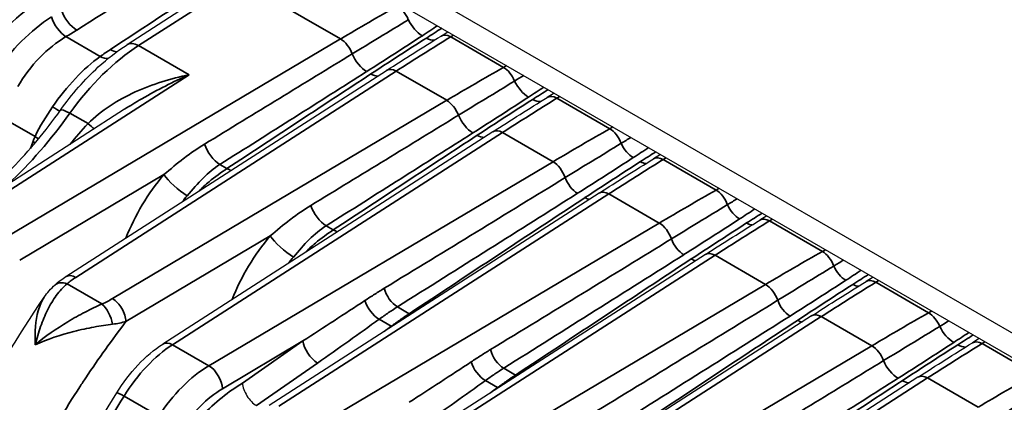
# Model space of a CAD drawing. Header units: millimetres. Extents: x 399 to 6233, y -1870 to 1602.
# Tile 29 of 256: x 2084 to 2111, y 782 to 792. Entities that reach past the tile are written whole.
import ezdxf

# ---------------------------------------------------------------- set-up
doc = ezdxf.new("R2010")
doc.units = ezdxf.units.MM
doc.layers.add('可見 (ISO)', color=7, linetype='Continuous', lineweight=25)
doc.layers.add('窄部可見 (ISO)', color=7, linetype='Continuous', lineweight=35)

msp = doc.modelspace()

# ---------------------------------------------------------------- linework, layer by layer
at = {"layer": '可見 (ISO)'}
for p, q in [((2157.74, 756.622), (2083.847, 799.284)), ((2083.847, 798.63), (2157.274, 756.237)), ((2089.974, 793.095), (2087.29, 791.368)), ((2095.647, 791.597), (2095.832, 791.711)), ((2085.666, 785.195), (2094.198, 790.682)), ((2098.66, 790.078), (2098.476, 789.964)), ((2087.223, 789.649), (2082.838, 786.828)), ((2097.026, 789.049), (2088.244, 783.4)), ((2101.489, 788.445), (2101.304, 788.331)), ((2099.854, 787.416), (2091.072, 781.768)), ((2104.317, 786.812), (2104.133, 786.698)), ((2102.683, 785.783), (2093.901, 780.135)), ((2107.146, 785.179), (2106.961, 785.065)), ((2105.511, 784.15), (2096.729, 778.502)), ((2109.974, 783.546), (2109.789, 783.432)), ((2108.34, 782.517), (2099.809, 777.03))]:
    msp.add_line(p, q, dxfattribs=at)
for points in [[(2094.198, 790.682), (2094.681, 790.993), (2095.164, 791.298), (2095.647, 791.597)], [(2097.026, 789.049), (2097.509, 789.36), (2097.992, 789.665), (2098.476, 789.964)], [(2087.224, 789.649), (2087.224, 789.649), (2087.224, 789.649), (2087.223, 789.649)], [(2099.854, 787.416), (2100.338, 787.727), (2100.821, 788.032), (2101.304, 788.331)], [(2102.683, 785.783), (2103.166, 786.094), (2103.649, 786.399), (2104.133, 786.698)], [(2085.375, 784.976), (2085.464, 785.055), (2085.563, 785.128), (2085.666, 785.195)], [(2085.666, 785.195), (2085.666, 785.195), (2085.666, 785.195), (2085.666, 785.195)], [(2085.086, 784.644), (2085.169, 784.765), (2085.265, 784.878), (2085.375, 784.976)], [(2105.511, 784.15), (2105.994, 784.461), (2106.478, 784.766), (2106.961, 785.065)], [(2108.34, 782.517), (2108.823, 782.828), (2109.306, 783.133), (2109.789, 783.432)]]:
    msp.add_open_spline(points, degree=3, dxfattribs=at)
for points, knots in [([(2085.52, 789.626), (2085.823, 790.052), (2086.167, 790.444), (2086.773, 791), (2087.029, 791.201), (2087.29, 791.368)], [0, 0, 0, 0, 0.1588636, 0.1588636, 0.2674516, 0.2674516, 0.2674516, 0.2674516]), ([(2082.545, 786.682), (2083.112, 787.047), (2083.69, 787.525), (2084.685, 788.543), (2085.121, 789.067), (2085.52, 789.626)], [0, 0, 0, 0, 0.2521559, 0.2521559, 0.4610767, 0.4610767, 0.4610767, 0.4610767]), ([(2080.042, 768.685), (2080.006, 769.248), (2080, 769.828), (2080.087, 772.135), (2080.397, 773.991), (2081.449, 777.69), (2082.207, 779.58), (2083.716, 782.497), (2084.375, 783.602), (2085.087, 784.646)], [1.463473, 1.463473, 1.463473, 1.463473, 1.672237, 1.672237, 2.279577, 2.279577, 2.883685, 2.883685, 3.265766, 3.265766, 3.265766, 3.265766]), ([(2087.017, 782.101), (2087.183, 782.37), (2087.376, 782.622), (2087.788, 783.061), (2088.013, 783.252), (2088.244, 783.4)], [0, 0, 0, 0, 0.0947069, 0.0947069, 0.1895888, 0.1895888, 0.1895888, 0.1895888]), ([(2090.361, 782.358), (2090.369, 782.256), (2090.414, 782.132), (2090.483, 782.021), (2090.552, 781.911), (2090.645, 781.815), (2090.736, 781.76)], [-0.0000151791, -0.0000151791, -0.0000151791, -0.0000151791, 0.0003786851, 0.0003786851, 0.0003786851, 0.0007725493, 0.0007725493, 0.0007725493, 0.0007725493]), ([(2083.371, 773.628), (2083.828, 775.409), (2084.499, 777.247), (2085.836, 780.062), (2086.402, 781.104), (2087.017, 782.101)], [0.013835, 0.013835, 0.013835, 0.013835, 0.6001634, 0.6001634, 0.9525614, 0.9525614, 0.9525614, 0.9525614])]:
    msp.add_open_spline(points, degree=3, knots=knots, dxfattribs=at)
at = {"layer": '窄部可見 (ISO)'}
for p, q in [((2090.284, 793.071), (2087.599, 791.345)), ((2092.972, 791.52), (2090.284, 793.071)), ((2084.076, 786.243), (2092.972, 791.52)), ((2085.665, 791.582), (2086.576, 791.055)), ((2095.982, 791.624), (2095.905, 791.577)), ((2095.905, 791.577), (2097.312, 790.765)), ((2087.599, 791.345), (2088.943, 790.569)), ((2094.456, 790.663), (2085.925, 785.175)), ((2095.8, 789.887), (2094.456, 790.663)), ((2097.312, 790.765), (2097.391, 790.811)), ((2088.943, 790.569), (2083.097, 786.808)), ((2086.904, 784.61), (2095.8, 789.887)), ((2098.81, 789.991), (2098.734, 789.944)), ((2098.734, 789.944), (2100.14, 789.132)), ((2084.842, 788.923), (2083.992, 789.413)), ((2085.77, 789.545), (2086.252, 789.267)), ((2100.14, 789.132), (2100.22, 789.178)), ((2097.284, 789.03), (2088.502, 783.381)), ((2098.629, 788.254), (2097.284, 789.03)), ((2089.471, 782.822), (2098.629, 788.254)), ((2101.639, 788.358), (2101.562, 788.311)), ((2101.562, 788.311), (2102.968, 787.499)), ((2089.762, 788.18), (2089.951, 788.07)), ((2088.273, 787.91), (2084.434, 785.633)), ((2102.968, 787.499), (2103.048, 787.545)), ((2100.113, 787.397), (2091.331, 781.748)), ((2101.457, 786.621), (2100.113, 787.397)), ((2104.467, 786.725), (2104.391, 786.678)), ((2092.299, 781.189), (2101.457, 786.621)), ((2092.59, 786.547), (2092.78, 786.437)), ((2104.391, 786.678), (2105.797, 785.866)), ((2091.101, 786.277), (2087.262, 784)), ((2105.797, 785.866), (2105.877, 785.912)), ((2102.941, 785.764), (2094.159, 780.115)), ((2104.286, 784.988), (2102.941, 785.764)), ((2085.694, 785.002), (2086.622, 784.466)), ((2095.128, 779.556), (2104.286, 784.988)), ((2107.296, 785.093), (2107.219, 785.045)), ((2107.219, 785.045), (2108.625, 784.233)), ((2094.488, 784.39), (2094.803, 784.208)), ((2094.324, 783.875), (2094.001, 784.061)), ((2105.769, 784.131), (2096.988, 778.482)), ((2107.114, 783.355), (2105.769, 784.131)), ((2108.625, 784.233), (2108.705, 784.279)), ((2085.311, 783.568), (2085.311, 783.568)), ((2088.502, 783.381), (2089.471, 782.822)), ((2091.97, 783.482), (2089.829, 782.212)), ((2090.361, 782.358), (2091.97, 783.482)), ((2097.956, 777.923), (2107.114, 783.355)), ((2110.124, 783.46), (2110.048, 783.412)), ((2110.048, 783.412), (2111.454, 782.6)), ((2092.361, 782.895), (2090.736, 781.76)), ((2097.316, 782.757), (2097.632, 782.575)), ((2108.598, 782.498), (2100.067, 777.01)), ((2109.942, 781.722), (2108.598, 782.498)), ((2097.152, 782.242), (2096.829, 782.428)), ((2088.135, 781.481), (2087.212, 782.014))]:
    msp.add_line(p, q, dxfattribs=at)
for centre, major_axis, ratio, start_param, end_param in [((2079.29, 788.099), (-23.273, -14.557), 0.016343, 1.850871, 1.977667), ((2079.503, 785.771), (-24.622, -16.373), 0.017328, 4.279901, 4.398007), ((2085.141, 789.312), (-2.541, -3.656), 0.547403, 4.01976, 4.641778), ((2085.927, 792.232), (0.321, -0.507), 0.536072, 4.30024, 5.475153), ((2095.491, 711.279), (51.593, 85.713), 0.589256, 0.809997, 0.830936), ((2094.488, 791.993), (0.247, -0.434), 0.557018, 1.352757, 2.35942), ((2085.64, 792.056), (0.306, -0.516), 0.515966, 4.321154, 5.490226), ((2095.126, 792.082), (-0.329, 0.502), 0.546707, 1.318603, 2.324963), ((2077.784, 796.583), (-11.663, -0.613), 0.610277, 2.280253, 2.314203), ((2087.614, 790.864), (-0.325, 0.505), 0.568811, 5.470634, 6.283186), ((2092.984, 791.119), (0.255, -0.43), 0.544644, 1.267214, 2.349222), ((2096.872, 710.482), (-48.466, -87.52), 0.565194, 3.930746, 3.951685), ((2095.234, 792.02), (0.322, -0.506), 0.53812, 5.473533, 6.00157), ((2095.91, 791.172), (-0.263, 0.425), 0.581198, 5.480363, 6.283185), ((2087.52, 787.938), (2.409, 3.736), 0.529046, 0.858263, 1.48028), ((2094.033, 787.171), (10.056, 0.528), 0.610277, 2.334227, 2.373469), ((2086.822, 791.714), (0.329, -0.501), 0.547797, 5.465649, 5.886945), ((2086.551, 791.53), (0.347, -0.49), 0.569828, 5.446178, 5.954371), ((2077.371, 781.858), (33.209, 20.104), 0.009219, 5.07594, 5.206517), ((2093.644, 791.128), (-0.322, 0.506), 0.537663, 1.250643, 2.332303), ((2084.042, 785.112), (-23.278, -14.557), 0.016176, 1.808908, 1.986983), ((2094.468, 790.262), (-0.27, 0.421), 0.568811, 5.470634, 6.283185), ((2098.319, 709.646), (51.593, 85.713), 0.589256, 0.809997, 0.830936), ((2097.317, 790.36), (-0.247, 0.434), 0.557018, 4.49435, 5.501013), ((2085.251, 784.414), (-22.525, -14.992), 0.016654, 4.313046, 4.491121), ((2093.754, 791.064), (0.329, -0.502), 0.547158, 5.466181, 5.912766), ((2087.838, 784.963), (17.698, 10.482), 0.017311, 5.286764, 5.303212), ((2097.954, 790.449), (0.329, -0.502), 0.546707, 4.460195, 5.466556), ((2095.813, 789.486), (-0.255, 0.43), 0.544644, 4.408807, 5.490815), ((2099.701, 708.849), (-48.466, -87.52), 0.565194, 3.930746, 3.951685), ((2098.062, 790.387), (0.322, -0.506), 0.53812, 5.473533, 6.00157), ((2098.739, 789.539), (-0.263, 0.425), 0.581198, 5.480363, 6.283185), ((2085.03, 789.921), (0.499, -0.333), 0.034267, 5.330113, 5.963235), ((2086.008, 789.278), (-0.489, 0.348), 0.162915, 5.334061, 6.283185), ((2082.661, 793.073), (-3.867, -7.007), 0.564206, 1.042677, 1.371236), ((2080.199, 780.225), (33.209, 20.104), 0.009219, 5.07594, 5.206517), ((2096.472, 789.495), (0.322, -0.506), 0.537663, 4.392236, 5.473896), ((2085.934, 789.623), (0.579, -0.552), 0.060763, 5.349983, 5.753363), ((2097.297, 788.629), (-0.27, 0.421), 0.568811, 5.470634, 6.283185), ((2101.148, 708.013), (51.593, 85.713), 0.589256, 0.809997, 0.830936), ((2100.145, 788.727), (-0.247, 0.434), 0.557018, 4.440133, 5.501013), ((2099.654, 787.311), (-12.106, -21.877), 0.564839, 4.95068, 4.958795), ((2084.424, 788.832), (0.56, -0.217), 0.194672, 0.792712, 0.938782), ((2084.478, 788.966), (0.552, -0.235), 0.210224, 0.698246, 0.945289), ((2086.871, 783.479), (-23.278, -14.557), 0.016176, 1.808908, 1.986983), ((2088.08, 782.781), (-22.525, -14.992), 0.016654, 4.313046, 4.491121), ((2096.583, 789.431), (0.329, -0.502), 0.547158, 5.466181, 5.912766), ((2089.737, 788.655), (-0.32, 0.507), 0.53547, 1.12184, 2.334033), ((2100.744, 788.759), (0.273, -0.419), 0.544817, 4.407615, 5.468118), ((2098.641, 787.853), (-0.255, 0.43), 0.544644, 4.349626, 5.490815), ((2102.529, 707.216), (-48.466, -87.52), 0.565194, 3.930746, 3.951685), ((2100.932, 788.65), (0.27, -0.421), 0.540031, 5.472005, 5.910705), ((2101.567, 787.906), (-0.263, 0.425), 0.581198, 5.480363, 6.283185), ((2089.926, 788.545), (-0.331, 0.501), 0.549309, 2.32279, 2.590389), ((2089.182, 786.228), (-1.68, -2.795), 0.529006, 4.409216, 5.022733), ((2088.688, 787.66), (-0.457, 0.389), 0.217549, 0.648229, 2.208945), ((2086.049, 780.383), (30.189, 18.313), 0.010141, 4.977414, 5.14781), ((2099.26, 787.807), (0.267, -0.422), 0.536638, 4.333887, 5.474707), ((2103.976, 706.38), (51.593, 85.713), 0.589256, 0.809997, 0.830936), ((2102.973, 787.094), (0.247, -0.434), 0.557018, 1.298541, 2.35942), ((2089.653, 785.945), (-1.408, -2.324), 0.531131, 4.411078, 4.492399), ((2091.247, 782.82), (-21.192, -13.236), 0.015549, 1.714575, 1.949868), ((2092.415, 782.146), (-20.479, -13.647), 0.016027, 4.349516, 4.58481), ((2099.459, 787.693), (0.275, -0.418), 0.548165, 5.465341, 5.810795), ((2100.125, 786.996), (-0.27, 0.421), 0.568811, 5.470634, 6.283185), ((2092.565, 787.022), (0.32, -0.507), 0.53547, 4.263432, 5.475625), ((2103.573, 787.126), (0.273, -0.419), 0.544817, 4.407615, 5.468118), ((2104.396, 786.273), (-0.263, 0.425), 0.581198, 5.480363, 6.283185), ((2092.755, 786.912), (0.331, -0.501), 0.549309, 5.464382, 5.731981), ((2101.469, 786.22), (0.255, -0.43), 0.544644, 1.208034, 2.349222), ((2105.357, 705.583), (-48.466, -87.52), 0.565194, 3.930746, 3.951685), ((2103.761, 787.017), (0.27, -0.421), 0.540031, 5.472005, 5.910705), ((2092.01, 784.595), (-1.68, -2.795), 0.529006, 4.409216, 5.022733), ((2091.516, 786.027), (0.457, -0.389), 0.217549, 3.789822, 5.350538), ((2088.877, 778.75), (30.189, 18.313), 0.010141, 4.977414, 5.14781), ((2102.088, 786.174), (0.267, -0.422), 0.536638, 4.333887, 5.474707), ((2092.481, 784.312), (-1.408, -2.324), 0.531131, 4.411078, 4.492399), ((2094.076, 781.187), (-21.192, -13.236), 0.015549, 1.714575, 1.949868), ((2095.243, 780.513), (-20.479, -13.647), 0.016027, 4.349516, 4.58481), ((2102.287, 786.06), (0.275, -0.418), 0.548165, 5.465341, 5.810795), ((2102.953, 785.363), (-0.27, 0.421), 0.568811, 5.470634, 6.283185), ((2106.805, 704.747), (51.593, 85.713), 0.589256, 0.809997, 0.830936), ((2105.802, 785.461), (0.247, -0.434), 0.557018, 1.298541, 2.35942), ((2106.401, 785.493), (0.273, -0.419), 0.544817, 4.407615, 5.468118), ((2085.706, 784.601), (-0.332, 0.374), 0.65187, 5.376523, 6.283118), ((2094.467, 784.786), (0.266, -0.423), 0.533946, 4.165658, 5.476817), ((2104.298, 784.587), (0.255, -0.43), 0.544644, 1.208034, 2.349222), ((2108.186, 703.95), (-48.466, -87.52), 0.565194, 3.930746, 3.951685), ((2106.589, 785.384), (0.27, -0.421), 0.540031, 5.472005, 5.910705), ((2107.224, 784.64), (-0.263, 0.425), 0.581198, 5.480363, 6.283185), ((2086.635, 784.065), (-0.198, 0.459), 0.443555, 4.225176, 5.553982), ((2091.603, 783.678), (7.77, 5.008), 0.039331, 4.734258, 4.949623), ((2093.956, 784.44), (0.293, -0.405), 0.498982, 4.088239, 5.441945), ((2091.705, 777.117), (30.189, 18.313), 0.010141, 4.977414, 5.14781), ((2104.917, 784.541), (0.267, -0.422), 0.536638, 4.333887, 5.474707), ((2092.417, 783.39), (-5.474, -3.847), 0.055803, 1.521439, 1.824995), ((2094.783, 784.603), (0.276, -0.417), 0.550796, 5.463127, 5.561987), ((2096.904, 779.554), (-21.192, -13.236), 0.015549, 1.714575, 1.949868), ((2105.782, 783.73), (-0.27, 0.421), 0.568811, 5.470634, 6.283185), ((2109.633, 703.114), (51.593, 85.713), 0.589256, 0.809997, 0.830936), ((2108.63, 783.828), (0.247, -0.434), 0.557018, 1.352757, 2.35942), ((2093.472, 782.78), (-5.302, -3.946), 0.057179, 4.508766, 4.545085), ((2094.279, 784.254), (0.294, -0.405), 0.49963, 5.441462, 5.479477), ((2098.072, 778.88), (-20.479, -13.647), 0.016027, 4.349516, 4.58481), ((2105.115, 784.427), (0.275, -0.418), 0.548165, 5.465341, 5.810795), ((2099.152, 778.431), (17.698, 10.482), 0.017311, 5.286764, 5.303212), ((2109.268, 783.917), (-0.329, 0.502), 0.546707, 1.318603, 2.324963), ((2088.448, 781.282), (1.447, 2.297), 0.528981, 0.843503, 1.58526), ((2088.515, 782.98), (-0.27, 0.421), 0.568811, 5.470634, 6.283186), ((2092.316, 783.274), (0.286, -0.41), 0.487205, 3.882318, 5.450453), ((2107.126, 782.954), (0.255, -0.43), 0.544644, 1.267214, 2.349222), ((2111.014, 702.317), (-48.466, -87.52), 0.565194, 3.930746, 3.951685), ((2109.376, 783.855), (0.322, -0.506), 0.53812, 5.473533, 6.00157), ((2110.052, 783.007), (-0.263, 0.425), 0.581198, 5.480363, 6.283185), ((2097.295, 783.153), (0.266, -0.423), 0.533946, 4.165658, 5.476817), ((2089.414, 780.724), (-1.521, -2.253), 0.546465, 4.003127, 4.744883), ((2089.483, 782.421), (-0.255, 0.43), 0.544644, 3.92075, 5.490815), ((2094.432, 782.045), (7.77, 5.008), 0.039331, 4.734258, 4.949623), ((2096.785, 782.807), (0.293, -0.405), 0.498982, 4.088239, 5.441945), ((2091.513, 773.693), (33.209, 20.104), 0.009219, 5.07594, 5.206517), ((2107.786, 782.963), (-0.322, 0.506), 0.537663, 1.250643, 2.332303), ((2097.611, 782.97), (0.276, -0.417), 0.550796, 5.463127, 5.561987), ((2098.184, 776.947), (-23.278, -14.557), 0.016176, 1.808908, 1.986983), ((2108.61, 782.097), (-0.27, 0.421), 0.568811, 5.470634, 6.283185), ((2112.462, 701.481), (51.593, 85.713), 0.589256, 0.809997, 0.830936), ((2095.245, 781.757), (-5.474, -3.847), 0.055803, 1.521439, 1.824995), ((2096.301, 781.147), (-5.302, -3.946), 0.057179, 4.508766, 4.545085), ((2097.107, 782.621), (0.294, -0.405), 0.49963, 5.441462, 5.479477), ((2099.394, 776.249), (-22.525, -14.992), 0.016654, 4.313046, 4.491121), ((2107.897, 782.899), (0.329, -0.502), 0.547158, 5.466181, 5.912766), ((2087.443, 781.839), (-0.426, 0.262), 0.068242, 5.328283, 6.283185), ((2089.782, 780.464), (-1.274, -1.873), 0.548164, 4.005041, 4.7468)]:
    msp.add_ellipse(centre, major_axis=major_axis, ratio=ratio, start_param=start_param, end_param=end_param, dxfattribs=at)
for points, knots in [([(2083.786, 790.609), (2083.998, 790.921), (2084.229, 791.205), (2084.482, 791.459), (2084.735, 791.713), (2085.001, 791.931), (2085.277, 792.107)], [0, 0, 0, 0, 0.001125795, 0.001125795, 0.001125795, 0.00225159, 0.00225159, 0.00225159, 0.00225159]), ([(2093.284, 791.123), (2093.523, 791.269), (2093.762, 791.415), (2094, 791.56), (2094.26, 791.718), (2094.519, 791.876), (2094.778, 792.033)], [0, 0, 0, 0, 0.001000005, 0.001000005, 0.001000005, 0.002089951, 0.002089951, 0.002089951, 0.002089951]), ([(2085.665, 791.582), (2085.417, 791.437), (2085.181, 791.249), (2084.963, 791.022), (2084.744, 790.794), (2084.551, 790.536), (2084.381, 790.251)], [0, 0, 0, 0, 0.000987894, 0.000987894, 0.000987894, 0.001975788, 0.001975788, 0.001975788, 0.001975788]), ([(2085.31, 789.713), (2085.494, 789.985), (2085.703, 790.244), (2086.131, 790.696), (2086.355, 790.896), (2086.576, 791.055)], [0.000931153, 0.000931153, 0.000931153, 0.000931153, 0.001928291, 0.001928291, 0.002925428, 0.002925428, 0.002925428, 0.002925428]), ([(2086.252, 789.267), (2086.431, 789.448), (2086.628, 789.603), (2086.838, 789.742), (2087.05, 789.881), (2087.277, 790.004), (2087.506, 790.109), (2087.739, 790.215), (2087.977, 790.305), (2088.218, 790.381), (2088.457, 790.457), (2088.7, 790.519), (2088.943, 790.569)], [0, 0, 0, 0, 0.000755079, 0.000755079, 0.000755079, 0.001517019, 0.001517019, 0.001517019, 0.002289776, 0.002289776, 0.002289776, 0.003053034, 0.003053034, 0.003053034, 0.003053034]), ([(2088.943, 790.569), (2088.521, 790.379), (2088.098, 790.167), (2087.685, 789.929), (2087.68, 789.926), (2087.675, 789.923), (2087.67, 789.92), (2087.52, 789.834), (2087.371, 789.743), (2087.224, 789.649)], [-0.000015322, -0.000015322, -0.000015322, -0.000015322, 0.001547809, 0.001547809, 0.001547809, 0.001566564, 0.001566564, 0.001566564, 0.002131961, 0.002131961, 0.002131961, 0.002131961]), ([(2096.112, 789.49), (2096.351, 789.636), (2096.59, 789.782), (2096.828, 789.927), (2097.088, 790.085), (2097.348, 790.243), (2097.606, 790.4)], [0, 0, 0, 0, 0.001000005, 0.001000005, 0.001000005, 0.002089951, 0.002089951, 0.002089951, 0.002089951]), ([(2088.273, 787.91), (2088.449, 788.061), (2088.623, 788.205), (2088.798, 788.339), (2088.801, 788.341), (2088.805, 788.344), (2088.808, 788.347), (2088.987, 788.482), (2089.168, 788.607), (2089.353, 788.72)], [0, 0, 0, 0, 0.000759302, 0.000759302, 0.000759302, 0.000774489, 0.000774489, 0.000774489, 0.001548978, 0.001548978, 0.001548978, 0.001548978]), ([(2098.951, 787.83), (2099.19, 787.977), (2099.428, 788.123), (2099.667, 788.268), (2099.927, 788.427), (2100.186, 788.585), (2100.445, 788.743)], [0, 0, 0, 0, 0.001000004, 0.001000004, 0.001000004, 0.002089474, 0.002089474, 0.002089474, 0.002089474]), ([(2089.762, 788.18), (2089.602, 788.079), (2089.455, 787.956), (2089.171, 787.674), (2089.034, 787.514), (2088.892, 787.349)], [0, 0, 0, 0, 0.000661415, 0.000661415, 0.001322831, 0.001322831, 0.001322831, 0.001322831]), ([(2089.208, 787.473), (2089.293, 787.56), (2089.383, 787.642), (2089.633, 787.85), (2089.796, 787.967), (2089.951, 788.07)], [0.000278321, 0.000278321, 0.000278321, 0.000278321, 0.000661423, 0.000661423, 0.001322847, 0.001322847, 0.001322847, 0.001322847]), ([(2091.101, 786.277), (2091.278, 786.428), (2091.451, 786.572), (2091.626, 786.706), (2091.63, 786.708), (2091.633, 786.711), (2091.637, 786.714), (2091.815, 786.849), (2091.996, 786.974), (2092.182, 787.087)], [0, 0, 0, 0, 0.000759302, 0.000759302, 0.000759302, 0.000774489, 0.000774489, 0.000774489, 0.001548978, 0.001548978, 0.001548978, 0.001548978]), ([(2101.779, 786.197), (2102.018, 786.344), (2102.257, 786.49), (2102.495, 786.635), (2102.755, 786.794), (2103.014, 786.952), (2103.273, 787.11)], [0, 0, 0, 0, 0.001000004, 0.001000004, 0.001000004, 0.002089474, 0.002089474, 0.002089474, 0.002089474]), ([(2092.59, 786.547), (2092.43, 786.446), (2092.283, 786.323), (2091.999, 786.041), (2091.862, 785.881), (2091.72, 785.716)], [0, 0, 0, 0, 0.000661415, 0.000661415, 0.001322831, 0.001322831, 0.001322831, 0.001322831]), ([(2092.036, 785.84), (2092.122, 785.927), (2092.212, 786.009), (2092.462, 786.217), (2092.624, 786.334), (2092.78, 786.437)], [0.000278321, 0.000278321, 0.000278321, 0.000278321, 0.000661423, 0.000661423, 0.001322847, 0.001322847, 0.001322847, 0.001322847]), ([(2104.607, 784.564), (2104.846, 784.711), (2105.085, 784.857), (2105.324, 785.002), (2105.583, 785.161), (2105.843, 785.319), (2106.101, 785.477)], [0, 0, 0, 0, 0.001000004, 0.001000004, 0.001000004, 0.002089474, 0.002089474, 0.002089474, 0.002089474]), ([(2085.666, 785.195), (2085.669, 785.196), (2085.671, 785.198), (2085.673, 785.199), (2085.738, 785.236), (2085.83, 785.227), (2085.925, 785.175)], [0.4824691, 0.4824691, 0.4824691, 0.4824691, 0.5, 0.5, 0.5, 1, 1, 1, 1]), ([(2085.694, 785.002), (2085.587, 784.913), (2085.493, 784.809), (2085.407, 784.692), (2085.322, 784.575), (2085.244, 784.443), (2085.175, 784.305), (2085.106, 784.166), (2085.045, 784.02), (2084.99, 783.866), (2084.935, 783.711), (2084.887, 783.547), (2084.845, 783.381)], [0, 0, 0, 0, 0.000534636, 0.000534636, 0.000534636, 0.001069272, 0.001069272, 0.001069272, 0.001603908, 0.001603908, 0.001603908, 0.002138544, 0.002138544, 0.002138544, 0.002138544]), ([(2093.621, 784.558), (2093.709, 784.616), (2093.798, 784.674), (2093.887, 784.73), (2093.97, 784.782), (2094.052, 784.834), (2094.135, 784.885)], [0, 0, 0, 0, 0.0003730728, 0.0003730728, 0.0003730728, 0.0007194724, 0.0007194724, 0.0007194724, 0.0007194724]), ([(2084.845, 783.381), (2084.833, 783.72), (2084.855, 784.027), (2084.927, 784.284), (2084.965, 784.423), (2085.017, 784.544), (2085.086, 784.645)], [-0.000011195, -0.000011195, -0.000011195, -0.000011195, 0.001104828, 0.001104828, 0.001104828, 0.001705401, 0.001705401, 0.001705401, 0.001705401]), ([(2087.262, 784), (2087.259, 784.106), (2087.219, 784.232), (2087.152, 784.345), (2087.086, 784.458), (2086.995, 784.555), (2086.904, 784.61)], [0, 0, 0, 0, 0.5, 0.5, 0.5, 1, 1, 1, 1]), ([(2084.845, 783.381), (2085.117, 783.608), (2085.412, 783.812), (2085.867, 784.084), (2086.022, 784.17), (2086.327, 784.327), (2086.477, 784.399), (2086.622, 784.466)], [-0.000011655, -0.000011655, -0.000011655, -0.000011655, 0.001067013, 0.001067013, 0.001606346, 0.001606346, 0.00214568, 0.00214568, 0.00214568, 0.00214568]), ([(2094.488, 784.39), (2094.409, 784.341), (2094.33, 784.29), (2094.252, 784.237), (2094.168, 784.18), (2094.084, 784.122), (2094.001, 784.061)], [0, 0, 0, 0, 0.0003301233, 0.0003301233, 0.0003301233, 0.0006862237, 0.0006862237, 0.0006862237, 0.0006862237]), ([(2094.324, 783.875), (2094.407, 783.935), (2094.49, 783.994), (2094.573, 784.052), (2094.65, 784.105), (2094.727, 784.157), (2094.803, 784.208)], [0, 0, 0, 0, 0.0003560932, 0.0003560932, 0.0003560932, 0.0006862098, 0.0006862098, 0.0006862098, 0.0006862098]), ([(2087.262, 784), (2086.89, 783.511), (2086.531, 783.008), (2086.196, 782.505), (2086.141, 782.423), (2086.086, 782.34), (2086.032, 782.257), (2085.645, 781.664), (2085.281, 781.057), (2084.944, 780.447), (2084.606, 779.836), (2084.293, 779.219), (2084.004, 778.594), (2083.715, 777.969), (2083.45, 777.334), (2083.212, 776.699), (2083.112, 776.431), (2083.016, 776.162), (2082.926, 775.894), (2082.803, 775.529), (2082.689, 775.164), (2082.585, 774.8), (2082.404, 774.168), (2082.251, 773.536), (2082.128, 772.909), (2081.907, 771.788), (2081.785, 770.71), (2081.761, 769.678)], [0.0267397, 0.0267397, 0.0267397, 0.0267397, 0.0775919, 0.0775919, 0.0775919, 0.0858976, 0.0858976, 0.0858976, 0.1450554, 0.1450554, 0.1450554, 0.2042133, 0.2042133, 0.2042133, 0.2633711, 0.2633711, 0.2633711, 0.2884173, 0.2884173, 0.2884173, 0.322529, 0.322529, 0.322529, 0.3816868, 0.3816868, 0.3816868, 0.4873637, 0.4873637, 0.4873637, 0.4873637]), ([(2086.908, 783.928), (2086.752, 783.908), (2086.583, 783.883), (2086.41, 783.851), (2086.237, 783.82), (2086.056, 783.781), (2085.878, 783.736), (2085.522, 783.646), (2085.165, 783.528), (2084.845, 783.381)], [0, 0, 0, 0, 0.000558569, 0.000558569, 0.000558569, 0.001117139, 0.001117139, 0.001117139, 0.002234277, 0.002234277, 0.002234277, 0.002234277]), ([(2107.426, 782.958), (2107.665, 783.104), (2107.904, 783.25), (2108.142, 783.395), (2108.402, 783.553), (2108.661, 783.711), (2108.92, 783.869)], [0, 0, 0, 0, 0.001000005, 0.001000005, 0.001000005, 0.002089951, 0.002089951, 0.002089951, 0.002089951]), ([(2096.449, 782.925), (2096.538, 782.983), (2096.626, 783.041), (2096.715, 783.097), (2096.798, 783.149), (2096.881, 783.201), (2096.964, 783.252)], [0, 0, 0, 0, 0.0003730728, 0.0003730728, 0.0003730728, 0.0007194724, 0.0007194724, 0.0007194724, 0.0007194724]), ([(2097.316, 782.757), (2097.237, 782.708), (2097.159, 782.657), (2097.081, 782.604), (2096.996, 782.547), (2096.913, 782.489), (2096.829, 782.428)], [0, 0, 0, 0, 0.0003301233, 0.0003301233, 0.0003301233, 0.0006862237, 0.0006862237, 0.0006862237, 0.0006862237]), ([(2097.152, 782.242), (2097.235, 782.302), (2097.319, 782.361), (2097.402, 782.419), (2097.478, 782.472), (2097.555, 782.524), (2097.632, 782.575)], [0, 0, 0, 0, 0.0003560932, 0.0003560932, 0.0003560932, 0.0006862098, 0.0006862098, 0.0006862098, 0.0006862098]), ([(2088.343, 780.271), (2088.611, 780.709), (2088.935, 781.132), (2089.288, 781.494), (2089.632, 781.847), (2090.001, 782.142), (2090.361, 782.358)], [0.8072897, 0.8072897, 0.8072897, 0.8072897, 1.1737239, 1.1737239, 1.1737239, 1.5303326, 1.5303326, 1.5303326, 1.5303326]), ([(2110.254, 781.325), (2110.493, 781.471), (2110.732, 781.617), (2110.971, 781.762), (2111.23, 781.92), (2111.49, 782.078), (2111.748, 782.236)], [0, 0, 0, 0, 0.001000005, 0.001000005, 0.001000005, 0.002089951, 0.002089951, 0.002089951, 0.002089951]), ([(2087.212, 782.014), (2086.333, 780.591), (2085.545, 779.063), (2084.896, 777.513), (2084.37, 776.259), (2083.935, 774.991), (2083.603, 773.756)], [2.2837463, 2.2837463, 2.2837463, 2.2837463, 2.5578984, 2.5578984, 2.5578984, 2.7796728, 2.7796728, 2.7796728, 2.7796728])]:
    msp.add_open_spline(points, degree=3, knots=knots, dxfattribs=at)
for points in [[(2095.554, 791.872), (2095.422, 791.785), (2095.287, 791.697), (2095.151, 791.608)], [(2095.259, 791.545), (2095.397, 791.633), (2095.534, 791.72), (2095.668, 791.806)], [(2095.151, 791.608), (2094.661, 791.287), (2094.166, 790.969), (2093.669, 790.653)], [(2093.779, 790.589), (2094.269, 790.91), (2094.761, 791.229), (2095.259, 791.545)], [(2098.382, 790.239), (2098.25, 790.152), (2098.116, 790.064), (2097.979, 789.975)], [(2098.087, 789.912), (2098.226, 790), (2098.362, 790.087), (2098.497, 790.173)], [(2097.979, 789.975), (2097.489, 789.654), (2096.995, 789.336), (2096.497, 789.02)], [(2096.608, 788.956), (2097.097, 789.277), (2097.59, 789.596), (2098.087, 789.912)], [(2084.842, 788.923), (2084.962, 789.203), (2085.135, 789.455), (2085.31, 789.713)], [(2085.768, 788.713), (2085.923, 788.899), (2086.082, 789.085), (2086.252, 789.267)], [(2084.788, 788.792), (2084.805, 788.836), (2084.823, 788.879), (2084.842, 788.923)], [(2100.445, 788.743), (2100.531, 788.795), (2100.616, 788.847), (2100.702, 788.9)], [(2101.172, 788.628), (2101.037, 788.54), (2100.901, 788.452), (2100.765, 788.363)], [(2100.953, 788.255), (2101.092, 788.343), (2101.229, 788.431), (2101.364, 788.517)], [(2100.765, 788.363), (2100.274, 788.044), (2099.779, 787.727), (2099.281, 787.412)], [(2099.479, 787.297), (2099.967, 787.618), (2100.458, 787.938), (2100.953, 788.255)], [(2103.273, 787.11), (2103.359, 787.162), (2103.445, 787.214), (2103.53, 787.267)], [(2104, 786.995), (2103.865, 786.907), (2103.73, 786.819), (2103.593, 786.73)], [(2103.593, 786.73), (2103.102, 786.411), (2102.607, 786.094), (2102.109, 785.779)], [(2103.782, 786.622), (2103.92, 786.71), (2104.057, 786.798), (2104.192, 786.884)], [(2102.308, 785.664), (2102.796, 785.985), (2103.287, 786.305), (2103.782, 786.622)], [(2106.101, 785.477), (2106.187, 785.529), (2106.273, 785.581), (2106.358, 785.634)], [(2085.925, 785.175), (2085.84, 785.121), (2085.763, 785.064), (2085.694, 785.002)], [(2106.828, 785.362), (2106.694, 785.274), (2106.558, 785.186), (2106.422, 785.097)], [(2106.61, 784.989), (2106.749, 785.077), (2106.886, 785.165), (2107.021, 785.251)], [(2106.422, 785.097), (2105.931, 784.778), (2105.436, 784.461), (2104.938, 784.146)], [(2105.136, 784.031), (2105.624, 784.352), (2106.115, 784.672), (2106.61, 784.989)], [(2086.622, 784.466), (2086.723, 784.51), (2086.816, 784.558), (2086.904, 784.61)], [(2087.262, 784), (2087.155, 783.97), (2087.036, 783.945), (2086.908, 783.928)], [(2109.696, 783.707), (2109.564, 783.62), (2109.429, 783.532), (2109.293, 783.443)], [(2109.401, 783.38), (2109.539, 783.469), (2109.676, 783.555), (2109.811, 783.641)], [(2109.293, 783.443), (2108.803, 783.122), (2108.308, 782.804), (2107.811, 782.488)], [(2107.921, 782.424), (2108.411, 782.745), (2108.903, 783.064), (2109.401, 783.38)]]:
    msp.add_open_spline(points, degree=3, dxfattribs=at)

doc.saveas('drawing.dxf')
